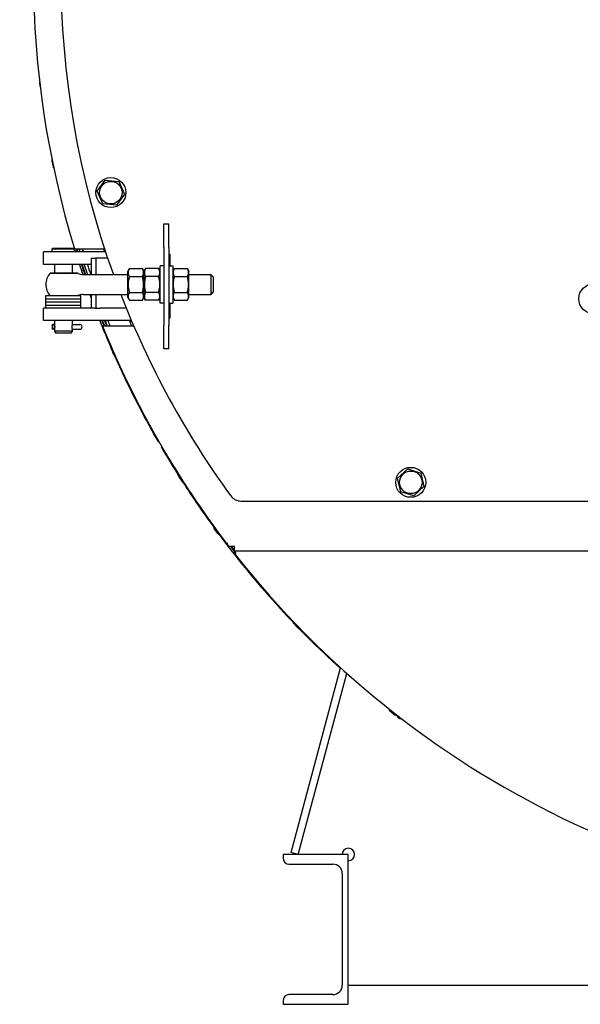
# Model space of a CAD drawing. Header units: millimetres. Extents: x -4279 to 763, y -2511 to 846.
# Tile 20 of 26: x -763 to -314, y -846 to -58. Entities that reach past the tile are written whole.
import ezdxf

# ---------------------------------------------------------------- set-up
doc = ezdxf.new("R2010")
doc.units = ezdxf.units.MM
doc.linetypes.add('K5LT_BASIC', pattern=[0])
doc.layers.add('Системный слой (1)', color=7, linetype='Continuous', true_color=0x282828)

# ---------------------------------------------------------------- blocks, each defined once
blk = doc.blocks.new('U9')
at = {"layer": 'Системный слой (1)', "color": 150, "linetype": 'K5LT_BASIC', "lineweight": 30, "true_color": 0x0080ff}
for start, end in [(210.30964, 212.28406), (212.80213, 216.09014), (216.60822, 227.68044)]:
    blk.add_arc((0, -21.44), 752, start, end, dxfattribs=at)
blk = doc.blocks.new('U15')
at = {"layer": 'Системный слой (1)', "color": 150, "linetype": 'K5LT_BASIC', "lineweight": 30, "true_color": 0x0080ff}
for p, q in [((-712.13, -261.94), (-676.5, -261.94)), ((-627.5, -261.94), (-610, -261.94))]:
    blk.add_line(p, q, dxfattribs=at)
blk = doc.blocks.new('U16')
at = {"layer": 'Системный слой (1)', "color": 150, "linetype": 'K5LT_BASIC', "lineweight": 30, "true_color": 0x0080ff}
for p, q in [((-712.13, -277.94), (-676.5, -277.94)), ((-627.5, -277.94), (-610, -277.94))]:
    blk.add_line(p, q, dxfattribs=at)
blk = doc.blocks.new('U17')
at = {"layer": 'Системный слой (1)', "color": 150, "linetype": 'K5LT_BASIC', "lineweight": 30, "true_color": 0x0080ff}
for p, q in [((-608, -263.94), (-608, -269.94)), ((-608, -269.94), (-608, -275.94))]:
    blk.add_line(p, q, dxfattribs=at)
blk = doc.blocks.new('U18')
at = {"layer": 'Системный слой (1)', "color": 150, "linetype": 'K5LT_BASIC', "lineweight": 30, "true_color": 0x0080ff}
for p, q in [((-610, -261.94), (-610, -269.94)), ((-610, -269.94), (-610, -277.94))]:
    blk.add_line(p, q, dxfattribs=at)
blk = doc.blocks.new('U26')
at = {"layer": 'Системный слой (1)', "color": 150, "linetype": 'K5LT_BASIC', "lineweight": 30, "true_color": 0x0080ff}
for p, q in [((-690.07, -320.93), (-689.07, -323.22)), ((-689.07, -323.22), (-688.06, -325.51))]:
    blk.add_line(p, q, dxfattribs=at)
blk = doc.blocks.new('U27')
at = {"layer": 'Системный слой (1)', "color": 150, "linetype": 'K5LT_BASIC', "lineweight": 30, "true_color": 0x0080ff}
for p, q in [((-737.26, -170.91), (-736.75, -173.36)), ((-736.75, -173.36), (-736.25, -175.8))]:
    blk.add_line(p, q, dxfattribs=at)
blk = doc.blocks.new('U51')
at = {"layer": 'Системный слой (1)', "color": 150, "linetype": 'K5LT_BASIC', "lineweight": 30, "true_color": 0x0080ff}
for start, end in [(115.92849, 116.78819), (115.90144, 115.91344), (158.09556, 158.3011), (161.06903, 161.95446), (162.75554, 162.95526), (197.04474, 197.24446), (198.04554, 198.68903), (201.6989, 202.0691), (217.60535, 217.87613)]:
    blk.add_arc((0, -21.44), 750.55, start, end, dxfattribs=at)
blk = doc.blocks.new('U52')
at = {"layer": 'Системный слой (1)', "color": 150, "linetype": 'K5LT_BASIC', "lineweight": 30, "true_color": 0x0080ff}
blk.add_arc((0, -21.44), 750, 217.87613, 217.9826, dxfattribs=at)
blk = doc.blocks.new('U53')
at = {"layer": 'Системный слой (1)', "color": 150, "linetype": 'K5LT_BASIC', "lineweight": 30, "true_color": 0x0080ff}
for start, end in [(115.84193, 116.70485), (158.07866, 158.28438), (161.05462, 161.94077), (162.7425, 162.94238), (197.05762, 197.2575), (198.05923, 198.70325), (201.71562, 202.08613), (217.63772, 217.87613)]:
    blk.add_arc((0, -21.44), 750, start, end, dxfattribs=at)
blk = doc.blocks.new('U60')
at = {"layer": 'Системный слой (1)', "color": 150, "linetype": 'K5LT_BASIC', "lineweight": 30, "true_color": 0x0080ff}
for p, q in [((-721, -302.09), (-721.04, -302.1)), ((-721.04, -305.78), (-721, -305.79))]:
    blk.add_line(p, q, dxfattribs=at)
blk = doc.blocks.new('U61')
at = {"layer": 'Системный слой (1)', "color": 150, "linetype": 'K5LT_BASIC', "lineweight": 30, "true_color": 0x0080ff}
for p, q in [((-735, -305.79), (-734.96, -305.79)), ((-721.04, -305.79), (-721, -305.79))]:
    blk.add_line(p, q, dxfattribs=at)
blk = doc.blocks.new('U62')
at = {"layer": 'Системный слой (1)', "color": 150, "linetype": 'K5LT_BASIC', "lineweight": 30, "true_color": 0x0080ff}
for p, q in [((-735, -302.09), (-734.96, -302.09)), ((-721.04, -302.09), (-721, -302.09))]:
    blk.add_line(p, q, dxfattribs=at)
blk = doc.blocks.new('U64')
at = {"layer": 'Системный слой (1)', "color": 150, "linetype": 'K5LT_BASIC', "lineweight": 30, "true_color": 0x0080ff}
for start, end in [(197.09286, 197.29318), (198.09667, 198.74212), (201.76135, 202.13273)]:
    blk.add_arc((0, -21.44), 748.5, start, end, dxfattribs=at)
blk = doc.blocks.new('U65')
at = {"layer": 'Системный слой (1)', "color": 150, "linetype": 'K5LT_BASIC', "lineweight": 30, "true_color": 0x0080ff}
for start, end in [(197.15191, 197.35297), (198.15943, 198.80729)]:
    blk.add_arc((0, -21.44), 746, start, end, dxfattribs=at)
blk = doc.blocks.new('U67')
at = {"layer": 'Системный слой (1)', "color": 150, "linetype": 'K5LT_BASIC', "lineweight": 30, "true_color": 0x0080ff}
for p, q in [((-605.88, -467.3), (-607.36, -465.29)), ((-604.4, -469.32), (-605.88, -467.3))]:
    blk.add_line(p, q, dxfattribs=at)
blk = doc.blocks.new('U75')
at = {"layer": 'Системный слой (1)', "color": 150, "linetype": 'K5LT_BASIC', "lineweight": 30, "true_color": 0x0080ff}
for p, q in [((-721, -253.94), (-721, -260.94)), ((-721, -298.94), (-721, -301.94)), ((-721, -305.94), (-721, -307.34))]:
    blk.add_line(p, q, dxfattribs=at)
blk = doc.blocks.new('U76')
at = {"layer": 'Системный слой (1)', "color": 150, "linetype": 'K5LT_BASIC', "lineweight": 30, "true_color": 0x0080ff}
for p, q in [((-721.23, -303.05), (-721.29, -303.94)), ((-721.29, -303.94), (-721.18, -305.16)), ((-721.06, -302.15), (-721.23, -303.05)), ((-721.18, -305.16), (-721.02, -305.87)), ((-721.01, -301.98), (-721.06, -302.15)), ((-721.04, -302.09), (-721.01, -301.98)), ((-721.02, -305.87), (-721.04, -305.79))]:
    blk.add_line(p, q, dxfattribs=at)
blk = doc.blocks.new('U77')
at = {"layer": 'Системный слой (1)', "color": 150, "linetype": 'K5LT_BASIC', "lineweight": 30, "true_color": 0x0080ff}
for p, q in [((-734.99, -305.9), (-734.94, -305.73)), ((-734.96, -305.79), (-734.99, -305.9)), ((-734.82, -302.73), (-734.98, -302.01)), ((-734.98, -302.01), (-734.96, -302.09)), ((-734.94, -305.73), (-734.77, -304.83)), ((-734.71, -303.94), (-734.82, -302.73)), ((-734.77, -304.83), (-734.71, -303.94))]:
    blk.add_line(p, q, dxfattribs=at)
blk = doc.blocks.new('U78')
at = {"layer": 'Системный слой (1)', "color": 150, "linetype": 'K5LT_BASIC', "lineweight": 30, "true_color": 0x0080ff}
for p, q in [((-737, -241.54), (-728, -241.54)), ((-728, -241.54), (-719, -241.54))]:
    blk.add_line(p, q, dxfattribs=at)
blk = doc.blocks.new('U79')
at = {"layer": 'Системный слой (1)', "color": 150, "linetype": 'K5LT_BASIC', "lineweight": 30, "true_color": 0x0080ff}
for p, q in [((-735, -253.94), (-735, -260.94)), ((-735, -298.94), (-735, -301.94)), ((-735, -305.94), (-735, -307.34))]:
    blk.add_line(p, q, dxfattribs=at)
blk = doc.blocks.new('U80')
at = {"layer": 'Системный слой (1)', "color": 150, "linetype": 'K5LT_BASIC', "lineweight": 30, "true_color": 0x0080ff}
for p, q in [((-736.4, -240.94), (-728, -240.94)), ((-728, -240.94), (-719.6, -240.94))]:
    blk.add_line(p, q, dxfattribs=at)
blk = doc.blocks.new('U102')
at = {"layer": 'Системный слой (1)', "color": 150, "linetype": 'K5LT_BASIC', "lineweight": 30, "true_color": 0x0080ff}
for start, end in [(162.98913, 163.04091), (163.3354, 197.01087)]:
    blk.add_arc((0, -21.44), 752, start, end, dxfattribs=at)
blk = doc.blocks.new('U106')
at = {"layer": 'Системный слой (1)', "color": 150, "linetype": 'K5LT_BASIC', "lineweight": 30, "true_color": 0x0080ff}
for p, q in [((-702.81, -288.94), (-713.65, -288.94)), ((-677.68, -288.94), (-698.53, -288.94))]:
    blk.add_line(p, q, dxfattribs=at)
blk = doc.blocks.new('U108')
at = {"layer": 'Системный слой (1)', "color": 150, "linetype": 'K5LT_BASIC', "lineweight": 30, "true_color": 0x0080ff}
for start, end in [(156.26846, 156.4787), (203.5213, 203.73154)]:
    blk.add_arc((-20, -21.44), 680, start, end, dxfattribs=at)
blk = doc.blocks.new('U109')
at = {"layer": 'Системный слой (1)', "color": 150, "linetype": 'K5LT_BASIC', "lineweight": 30, "true_color": 0x0080ff}
for start, end in [(162.2954, 162.4601), (197.5399, 197.7046)]:
    blk.add_arc((0, -21.44), 730, start, end, dxfattribs=at)
blk = doc.blocks.new('U113')
at = {"layer": 'Системный слой (1)', "color": 150, "linetype": 'K5LT_BASIC', "lineweight": 30, "true_color": 0x0080ff}
for p, q in [((-640.5, -254.94), (-640.5, -269.95)), ((-640.5, -269.95), (-640.5, -284.94))]:
    blk.add_line(p, q, dxfattribs=at)
blk = doc.blocks.new('U126')
at = {"layer": 'Системный слой (1)', "color": 150, "linetype": 'K5LT_BASIC', "lineweight": 30, "true_color": 0x0080ff}
for start, end in [(116.62128, 117.19104), (158.13997, 158.34506), (161.10692, 161.70778), (162.78983, 162.98913), (197.01087, 197.01094), (197.03675, 197.21017), (198.00955, 198.65108), (199.94332, 200.17888), (201.65494, 203.19936), (203.26749, 203.39178), (203.90986, 208.0934), (208.3837, 209.77883)]:
    blk.add_arc((0, -21.44), 752, start, end, dxfattribs=at)
blk = doc.blocks.new('U128')
at = {"layer": 'Системный слой (1)', "color": 150, "linetype": 'K5LT_BASIC', "lineweight": 30, "true_color": 0x0080ff}
for q in [(-650.5, -254.94), (-650.5, -284.94)]:
    blk.add_line((-650.5, -284.94), q, dxfattribs=at)
blk = doc.blocks.new('U130')
at = {"layer": 'Системный слой (1)', "color": 150, "linetype": 'K5LT_BASIC', "lineweight": 30, "true_color": 0x0080ff}
for p, q in [((-705.84, -248.94), (-705.84, -261.94)), ((-705.84, -277.94), (-705.84, -288.94))]:
    blk.add_line(p, q, dxfattribs=at)
blk = doc.blocks.new('U131')
at = {"layer": 'Системный слой (1)', "color": 150, "linetype": 'K5LT_BASIC', "lineweight": 30, "true_color": 0x0080ff}
for p, q in [((-702.07, -248.94), (-702.07, -261.94)), ((-702.07, -277.94), (-702.07, -288.94))]:
    blk.add_line(p, q, dxfattribs=at)
blk = doc.blocks.new('U144')
at = {"layer": 'Системный слой (1)', "color": 150, "linetype": 'K5LT_BASIC', "lineweight": 30, "true_color": 0x0080ff}
for p, q in [((-742, -286.44), (-728, -286.44)), ((-728, -286.44), (-714, -286.44))]:
    blk.add_line(p, q, dxfattribs=at)
blk = doc.blocks.new('U145')
at = {"layer": 'Системный слой (1)', "color": 150, "linetype": 'K5LT_BASIC', "lineweight": 30, "true_color": 0x0080ff}
for p, q in [((-742, -283.94), (-728, -283.94)), ((-728, -283.94), (-714, -283.94))]:
    blk.add_line(p, q, dxfattribs=at)
blk = doc.blocks.new('U148')
at = {"layer": 'Системный слой (1)', "color": 150, "linetype": 'K5LT_BASIC', "lineweight": 30, "true_color": 0x0080ff}
for p, q in [((-742, -286.44), (-728, -286.44)), ((-728, -286.44), (-714, -286.44))]:
    blk.add_line(p, q, dxfattribs=at)
blk = doc.blocks.new('U149')
at = {"layer": 'Системный слой (1)', "color": 150, "linetype": 'K5LT_BASIC', "lineweight": 30, "true_color": 0x0080ff}
for p, q in [((-742, -281.44), (-728, -281.44)), ((-728, -281.44), (-714, -281.44))]:
    blk.add_line(p, q, dxfattribs=at)
blk = doc.blocks.new('U150')
at = {"layer": 'Системный слой (1)', "color": 150, "linetype": 'K5LT_BASIC', "lineweight": 30, "true_color": 0x0080ff}
for p, q in [((-742, -283.94), (-728, -283.94)), ((-728, -283.94), (-714, -283.94))]:
    blk.add_line(p, q, dxfattribs=at)
blk = doc.blocks.new('U151')
at = {"layer": 'Системный слой (1)', "color": 150, "linetype": 'K5LT_BASIC', "lineweight": 30, "true_color": 0x0080ff}
for p, q in [((-742, -281.44), (-728, -281.44)), ((-728, -281.44), (-714, -281.44))]:
    blk.add_line(p, q, dxfattribs=at)
blk = doc.blocks.new('U152')
at = {"layer": 'Системный слой (1)', "color": 150, "linetype": 'K5LT_BASIC', "lineweight": 30, "true_color": 0x0080ff}
for p, q in [((-742, -278.94), (-728, -278.94)), ((-728, -278.94), (-714, -278.94))]:
    blk.add_line(p, q, dxfattribs=at)
blk = doc.blocks.new('U176')
at = {"layer": 'Системный слой (1)', "color": 150, "linetype": 'K5LT_BASIC', "lineweight": 30, "true_color": 0x0080ff}
for p, q in [((-642.5, -254.94), (-642.5, -246.44)), ((-642.5, -296.44), (-642.5, -284.94))]:
    blk.add_line(p, q, dxfattribs=at)
blk = doc.blocks.new('U177')
at = {"layer": 'Системный слой (1)', "color": 150, "linetype": 'K5LT_BASIC', "lineweight": 30, "true_color": 0x0080ff}
for start, end in [(159.94282, 199.79966), (201.17806, 216.0557)]:
    blk.add_arc((-20, -21.44), 710, start, end, dxfattribs=at)
blk = doc.blocks.new('U178')
at = {"layer": 'Системный слой (1)', "color": 150, "linetype": 'K5LT_BASIC', "lineweight": 30, "true_color": 0x0080ff}
for p, q in [((-712.13, -277.94), (-676.5, -277.94)), ((-627.5, -277.94), (-610, -277.94))]:
    blk.add_line(p, q, dxfattribs=at)
blk = doc.blocks.new('U179')
at = {"layer": 'Системный слой (1)', "color": 150, "linetype": 'K5LT_BASIC', "lineweight": 30, "true_color": 0x0080ff}
for p, q in [((-712.13, -261.94), (-676.5, -261.94)), ((-627.5, -261.94), (-610, -261.94))]:
    blk.add_line(p, q, dxfattribs=at)

msp = doc.modelspace()

# ---------------------------------------------------------------- linework, layer by layer
at = {"layer": 'Системный слой (1)', "color": 150, "linetype": 'K5LT_BASIC', "lineweight": 30, "true_color": 0x0080ff}
for p, q in [((-747.06, -108.94), (-746.54, -111.87)), ((-700.93, -195.31), (-694.5, -186.42)), ((-694.5, -186.42), (-683.58, -187.56)), ((-683.58, -187.56), (-679.11, -197.58)), ((-696.46, -205.32), (-700.93, -195.31)), ((-679.11, -197.58), (-685.55, -206.46)), ((-685.55, -206.46), (-696.46, -205.32)), ((-647.5, -221.44), (-643.5, -221.44)), ((-647.5, -240.44), (-647.5, -221.44)), ((-643.5, -240.44), (-643.5, -221.44)), ((-744, -253.94), (-744, -243.94)), ((-712.9, -243.94), (-744, -243.94)), ((-737, -241.54), (-736.4, -240.94)), ((-737, -243.94), (-737, -241.54)), ((-719, -241.54), (-719.6, -240.94)), ((-719.1, -241.44), (-695.06, -241.44)), ((-719, -243.94), (-719, -241.54)), ((-694.24, -243.94), (-712.9, -243.94)), ((-694.4, -243.44), (-695.43, -243.44)), ((-647.5, -240.44), (-647.5, -302.44)), ((-643.5, -240.44), (-643.5, -302.44)), ((-705.84, -248.94), (-702.07, -248.94)), ((-692.57, -248.94), (-702.07, -248.94)), ((-643, -245.94), (-643.5, -245.94)), ((-712.9, -253.94), (-744, -253.94)), ((-705.84, -253.94), (-712.9, -253.94)), ((-676.5, -259.49), (-675.2, -257.24)), ((-676.5, -280.39), (-676.5, -259.49)), ((-675.2, -257.24), (-664.8, -257.24)), ((-664.8, -257.24), (-663.5, -259.49)), ((-662.2, -257.24), (-663.5, -259.49)), ((-663.5, -259.49), (-663.5, -280.39)), ((-663.5, -280.39), (-663.5, -259.49)), ((-651.8, -257.24), (-662.2, -257.24)), ((-650.5, -259.49), (-651.8, -257.24)), ((-647.5, -254.94), (-650.5, -254.94)), ((-643.5, -254.94), (-640.5, -254.94)), ((-640.5, -259.49), (-639.2, -257.24)), ((-639.2, -257.24), (-628.8, -257.24)), ((-628.8, -257.24), (-627.5, -259.49)), ((-627.5, -280.39), (-627.5, -259.49)), ((-718.74, -260.94), (-738.72, -260.94)), ((-738.72, -260.94), (-718.74, -260.94)), ((-718.74, -260.94), (-716.48, -260.94)), ((-716.48, -260.94), (-718.74, -260.94)), ((-675.2, -263.59), (-664.8, -263.59)), ((-651.8, -263.59), (-662.2, -263.59)), ((-639.2, -263.59), (-628.8, -263.59)), ((-608, -263.94), (-610, -261.94)), ((-608, -263.94), (-610, -261.94)), ((-610, -261.94), (-610, -277.94)), ((-608, -263.94), (-608, -275.94)), ((-608, -275.94), (-610, -277.94)), ((-608, -275.94), (-610, -277.94)), ((-742, -281.44), (-742, -278.94)), ((-742, -283.94), (-742, -281.44)), ((-714, -281.44), (-714, -278.94)), ((-714, -283.94), (-714, -281.44)), ((-676.5, -280.39), (-675.2, -282.64)), ((-675.2, -276.29), (-664.8, -276.29)), ((-675.2, -282.64), (-664.8, -282.64)), ((-664.8, -282.64), (-663.5, -280.39)), ((-662.2, -282.64), (-663.5, -280.39)), ((-651.8, -276.29), (-662.2, -276.29)), ((-651.8, -282.64), (-662.2, -282.64)), ((-650.5, -280.39), (-651.8, -282.64)), ((-640.5, -280.39), (-639.2, -282.64)), ((-639.2, -276.29), (-628.8, -276.29)), ((-639.2, -282.64), (-628.8, -282.64)), ((-628.8, -282.64), (-627.5, -280.39)), ((-713.65, -288.94), (-744, -288.94)), ((-744, -298.94), (-744, -288.94)), ((-742, -286.44), (-742, -283.94)), ((-742, -288.94), (-742, -286.44)), ((-714, -286.44), (-714, -283.94)), ((-714, -288.94), (-714, -286.44)), ((-702.81, -288.94), (-702.07, -288.94)), ((-702.07, -288.94), (-698.53, -288.94)), ((-647.5, -284.94), (-650.5, -284.94)), ((-643.5, -284.94), (-640.5, -284.94)), ((-713.65, -298.94), (-744, -298.94)), ((-673.52, -298.94), (-713.65, -298.94)), ((-674.99, -299.44), (-673.31, -299.44)), ((-643.5, -296.94), (-643, -296.94)), ((-736.85, -305.79), (-736.85, -302.09)), ((-721, -307.34), (-735, -307.34)), ((-735, -307.34), (-734.08, -308.94)), ((-721, -307.34), (-721.92, -308.94)), ((-721, -302.09), (-717.49, -302.09)), ((-721, -305.79), (-717.49, -305.79)), ((-717.49, -302.09), (-714.85, -302.09)), ((-717.49, -305.79), (-714.85, -305.79)), ((-671.59, -303.44), (-696.58, -303.44)), ((-647.5, -321.44), (-647.5, -302.44)), ((-643.5, -321.44), (-643.5, -302.44)), ((-721.92, -308.94), (-734.08, -308.94)), ((-691.12, -317.89), (-690.19, -319.95)), ((-643.5, -321.44), (-647.5, -321.44)), ((-662.14, -378.26), (-664.26, -373.73)), ((-460.49, -425.23), (-452.46, -417.75)), ((-452.46, -417.75), (-441.97, -420.97)), ((-635.48, -423.99), (-632.79, -428.21)), ((-458.03, -435.92), (-460.49, -425.23)), ((-441.97, -420.97), (-439.51, -431.66)), ((-439.51, -431.66), (-447.54, -439.13)), ((-447.54, -439.13), (-458.03, -435.92)), ((-585.91, -443.44), (-298, -443.44)), ((-601.54, -472.57), (-598.52, -476.56)), ((-595.81, -479.44), (-591.15, -479.44)), ((-591.15, -483.44), (-591.15, -479.44)), ((-592, -481.91), (-592.44, -482.25)), ((-147.3, -483.44), (-591.15, -483.44)), ((-591.15, -485.44), (-591.15, -483.44)), ((-540.65, -544.67), (-544.06, -541.01)), ((-545.8, -724.89), (-506.15, -576.93)), ((-540, -726.44), (-501.15, -581.44)), ((-466.64, -611.47), (-462.71, -614.56)), ((-459.43, -617.23), (-461.58, -614.92)), ((-540, -726.44), (-545.8, -724.89)), ((-500, -726.44), (-552, -726.44)), ((-552, -726.44), (-552, -729.74)), ((-500, -846.44), (-500, -726.44)), ((-547.5, -734.24), (-512.3, -734.24)), ((-504.8, -741.74), (-504.8, -831.14)), ((500, -831.44), (-500, -831.44)), ((-552, -843.14), (-552, -846.44)), ((-512.3, -838.64), (-547.5, -838.64)), ((-552, -846.44), (-500, -846.44))]:
    msp.add_line(p, q, dxfattribs=at)
for centre, radius in [((-690.02, -196.44), 12), ((-690.02, -196.44), 9.03), ((-303.5, -281.44), 12), ((-450, -428.44), 12), ((-450, -428.44), 9.03)]:
    msp.add_circle(centre, radius, dxfattribs=at)
for centre, radius, start, end in [((-745.39, -108.64), 1.7, 160.85421, 190), ((-735.59, -170.56), 1.7, 159.69108, 191.65082), ((-734.58, -175.46), 1.7, 191.65082, 223.61055), ((-643, -246.44), 0.5, 0, 90), ((-728, -269.94), 14, 139.99485, 180), ((-728, -269.94), 14, 139.99485, 180), ((-712.13, -251.94), 10, 244.15807, 270), ((-712.13, -251.94), 10, 244.15807, 270), ((-728, -269.94), 14, 180, 220.00515), ((-728, -269.94), 14, 180, 220.00515), ((-712.13, -287.94), 10, 90, 115.84193), ((-712.13, -287.94), 10, 90, 115.84193), ((0, -21.44), 748, 201.77664, 202.14831), ((0, -21.44), 746, 201.83802, 202.21085), ((0, -21.44), 730, 202.3846, 202.72455), ((-643, -296.44), 0.5, 270, 0), ((-736.85, -303.94), 1.85, 270, 90), ((-714.85, -303.94), 1.85, 270, 90), ((0, -21.44), 751.5, 202.03973, 212.70085), ((-689.56, -317.19), 1.7, 157.54274, 204.16876), ((-688.51, -320.24), 1.7, 147.2115, 203.65082), ((-686.51, -324.82), 1.7, 203.65082, 260.09013), ((-662.71, -373.01), 1.7, 168.00855, 205), ((-660.6, -377.54), 1.7, 205, 261.05824), ((-648.36, -392.44), 5, 209.77883, 235.70422), ((-646.62, -399.44), 3, 176.68896, 210.30964), ((-634.05, -423.08), 1.7, 156.10378, 212.54309), ((-631.36, -427.3), 1.7, 212.54309, 268.98241), ((0, -21.44), 751.5, 212.70085, 217.54958), ((-585.91, -433.44), 10, 216.0557, 270), ((-605.99, -464.28), 1.7, 159.90987, 216.34918), ((-603.03, -468.31), 1.7, 216.34918, 272.7885), ((-600.18, -471.54), 1.7, 176.48934, 217.05882), ((-597.17, -475.53), 1.7, 217.05882, 295.57558), ((0, -21.44), 748, 217.75596, 217.78596), ((0, -21.44), 750.55, 217.87613, 218.18578), ((0, -21.44), 751.5, 218.12883, 270), ((-542.81, -539.85), 1.7, 165.65235, 223.03124), ((-539.4, -543.51), 1.7, 223.03124, 284.97409), ((-465.59, -610.13), 1.7, 175.4115, 231.85082), ((-461.66, -613.22), 1.7, 231.85082, 288.29013), ((-458.18, -616.07), 1.7, 223.03124, 293.44213), ((-500, -726.44), 5, 270, 180), ((-547.5, -729.74), 4.5, 180, 270), ((-512.3, -741.74), 7.5, 0, 90), ((-512.3, -831.14), 7.5, 270, 0), ((-547.5, -843.14), 4.5, 90, 180)]:
    msp.add_arc(centre, radius, start, end, dxfattribs=at)
for points, knots in [([(-675.2, -257.24), (-675.36, -257.52), (-675.6, -257.98), (-675.85, -258.6), (-676, -259.08), (-676.1, -259.51), (-676.16, -259.92), (-676.19, -260.31), (-676.18, -260.68), (-676.15, -261.03), (-676.08, -261.43), (-675.96, -261.93), (-675.69, -262.67), (-675.4, -263.24), (-675.2, -263.59)], [0, 0, 0, 0, 2.031939, 3.311633, 4.396645, 5.423589, 6.350589, 7.262712, 8.121744, 8.934797, 9.734458, 10.915408, 12.440477, 15, 15, 15, 15]), ([(-664.8, -263.59), (-664.64, -263.31), (-664.4, -262.85), (-664.15, -262.23), (-664, -261.75), (-663.9, -261.32), (-663.84, -260.91), (-663.81, -260.52), (-663.82, -260.15), (-663.85, -259.8), (-663.92, -259.4), (-664.04, -258.9), (-664.31, -258.16), (-664.6, -257.59), (-664.8, -257.24)], [0, 0, 0, 0, 2.031939, 3.311633, 4.396645, 5.423589, 6.350589, 7.262712, 8.121744, 8.934797, 9.734458, 10.915408, 12.440477, 15, 15, 15, 15]), ([(-662.2, -257.24), (-662.36, -257.52), (-662.6, -257.98), (-662.85, -258.6), (-663, -259.08), (-663.1, -259.51), (-663.16, -259.92), (-663.19, -260.31), (-663.18, -260.68), (-663.15, -261.03), (-663.08, -261.43), (-662.96, -261.93), (-662.69, -262.67), (-662.4, -263.24), (-662.2, -263.59)], [0, 0, 0, 0, 2.031939, 3.311633, 4.396645, 5.423589, 6.350589, 7.262712, 8.121744, 8.934797, 9.734458, 10.915408, 12.440477, 15, 15, 15, 15]), ([(-651.8, -263.59), (-651.64, -263.31), (-651.4, -262.85), (-651.15, -262.23), (-651, -261.75), (-650.9, -261.32), (-650.84, -260.91), (-650.81, -260.52), (-650.82, -260.15), (-650.85, -259.8), (-650.92, -259.4), (-651.04, -258.9), (-651.31, -258.16), (-651.6, -257.59), (-651.8, -257.24)], [0, 0, 0, 0, 2.031939, 3.311633, 4.396645, 5.423589, 6.350589, 7.262712, 8.121744, 8.934797, 9.734458, 10.915408, 12.440477, 15, 15, 15, 15]), ([(-639.2, -257.24), (-639.36, -257.52), (-639.6, -257.98), (-639.85, -258.6), (-640, -259.08), (-640.1, -259.51), (-640.16, -259.92), (-640.19, -260.31), (-640.18, -260.68), (-640.15, -261.03), (-640.08, -261.43), (-639.96, -261.93), (-639.69, -262.67), (-639.4, -263.24), (-639.2, -263.59)], [0, 0, 0, 0, 2.031939, 3.311633, 4.396645, 5.423589, 6.350589, 7.262712, 8.121744, 8.934797, 9.734458, 10.915408, 12.440477, 15, 15, 15, 15]), ([(-628.8, -263.59), (-628.64, -263.31), (-628.4, -262.85), (-628.15, -262.23), (-628, -261.75), (-627.9, -261.32), (-627.84, -260.91), (-627.81, -260.52), (-627.82, -260.15), (-627.85, -259.8), (-627.92, -259.4), (-628.04, -258.9), (-628.31, -258.16), (-628.6, -257.59), (-628.8, -257.24)], [0, 0, 0, 0, 2.031939, 3.311633, 4.396645, 5.423589, 6.350589, 7.262712, 8.121744, 8.934797, 9.734458, 10.915408, 12.440477, 15, 15, 15, 15]), ([(-675.2, -263.59), (-675.29, -263.89), (-675.49, -264.64), (-675.81, -266.02), (-676.03, -267.4), (-676.13, -268.47), (-676.16, -269.06), (-676.18, -269.45), (-676.18, -269.77), (-676.18, -270.12), (-676.18, -270.55), (-676.15, -271.07), (-676.1, -271.83), (-675.97, -272.91), (-675.74, -274.15), (-675.47, -275.31), (-675.29, -275.97), (-675.2, -276.29)], [0, 0, 0, 0, 3.152296, 8.024027, 14.430358, 17.4743, 18.996271, 20.518242, 21.409855, 22.301468, 24.084694, 25.867919, 27.651145, 31.792504, 37.072525, 40.536262, 44, 44, 44, 44]), ([(-664.8, -276.29), (-664.71, -276), (-664.51, -275.24), (-664.19, -273.87), (-663.97, -272.48), (-663.87, -271.42), (-663.84, -270.82), (-663.82, -270.44), (-663.82, -270.11), (-663.82, -269.77), (-663.82, -269.33), (-663.85, -268.81), (-663.9, -268.06), (-664.03, -266.97), (-664.26, -265.73), (-664.53, -264.57), (-664.71, -263.92), (-664.8, -263.59)], [0, 0, 0, 0, 3.152296, 8.024027, 14.430358, 17.4743, 18.996271, 20.518242, 21.409855, 22.301468, 24.084694, 25.867919, 27.651145, 31.792504, 37.072525, 40.536262, 44, 44, 44, 44]), ([(-662.2, -263.59), (-662.29, -263.89), (-662.49, -264.64), (-662.81, -266.02), (-663.03, -267.4), (-663.13, -268.47), (-663.16, -269.06), (-663.18, -269.45), (-663.18, -269.77), (-663.18, -270.12), (-663.18, -270.55), (-663.15, -271.07), (-663.1, -271.83), (-662.97, -272.91), (-662.74, -274.15), (-662.47, -275.31), (-662.29, -275.97), (-662.2, -276.29)], [0, 0, 0, 0, 3.152296, 8.024027, 14.430358, 17.4743, 18.996271, 20.518242, 21.409855, 22.301468, 24.084694, 25.867919, 27.651145, 31.792504, 37.072525, 40.536262, 44, 44, 44, 44]), ([(-651.8, -276.29), (-651.71, -276), (-651.51, -275.24), (-651.19, -273.87), (-650.97, -272.48), (-650.87, -271.42), (-650.84, -270.82), (-650.82, -270.44), (-650.82, -270.11), (-650.82, -269.77), (-650.82, -269.33), (-650.85, -268.81), (-650.9, -268.06), (-651.03, -266.97), (-651.26, -265.73), (-651.53, -264.57), (-651.71, -263.92), (-651.8, -263.59)], [0, 0, 0, 0, 3.152296, 8.024027, 14.430358, 17.4743, 18.996271, 20.518242, 21.409855, 22.301468, 24.084694, 25.867919, 27.651145, 31.792504, 37.072525, 40.536262, 44, 44, 44, 44]), ([(-639.2, -263.59), (-639.29, -263.89), (-639.49, -264.64), (-639.81, -266.02), (-640.03, -267.4), (-640.13, -268.47), (-640.16, -269.06), (-640.18, -269.45), (-640.18, -269.77), (-640.18, -270.12), (-640.18, -270.55), (-640.15, -271.07), (-640.1, -271.83), (-639.97, -272.91), (-639.74, -274.15), (-639.47, -275.31), (-639.29, -275.97), (-639.2, -276.29)], [0, 0, 0, 0, 3.152296, 8.024027, 14.430358, 17.4743, 18.996271, 20.518242, 21.409855, 22.301468, 24.084694, 25.867919, 27.651145, 31.792504, 37.072525, 40.536262, 44, 44, 44, 44]), ([(-628.8, -276.29), (-628.71, -276), (-628.51, -275.24), (-628.19, -273.87), (-627.97, -272.48), (-627.87, -271.42), (-627.84, -270.82), (-627.82, -270.44), (-627.82, -270.11), (-627.82, -269.77), (-627.82, -269.33), (-627.85, -268.81), (-627.9, -268.06), (-628.03, -266.97), (-628.26, -265.73), (-628.53, -264.57), (-628.71, -263.92), (-628.8, -263.59)], [0, 0, 0, 0, 3.152296, 8.024027, 14.430358, 17.4743, 18.996271, 20.518242, 21.409855, 22.301468, 24.084694, 25.867919, 27.651145, 31.792504, 37.072525, 40.536262, 44, 44, 44, 44]), ([(-675.2, -276.29), (-675.36, -276.57), (-675.6, -277.03), (-675.85, -277.65), (-676, -278.13), (-676.1, -278.56), (-676.16, -278.97), (-676.19, -279.36), (-676.18, -279.73), (-676.15, -280.08), (-676.08, -280.48), (-675.96, -280.98), (-675.69, -281.72), (-675.4, -282.29), (-675.2, -282.64)], [0, 0, 0, 0, 2.031939, 3.311633, 4.396645, 5.423589, 6.350589, 7.262712, 8.121744, 8.934797, 9.734458, 10.915408, 12.440477, 15, 15, 15, 15]), ([(-664.8, -282.64), (-664.64, -282.36), (-664.4, -281.9), (-664.15, -281.29), (-664, -280.81), (-663.9, -280.37), (-663.84, -279.96), (-663.81, -279.58), (-663.82, -279.21), (-663.85, -278.85), (-663.92, -278.45), (-664.04, -277.96), (-664.31, -277.21), (-664.6, -276.64), (-664.8, -276.29)], [0, 0, 0, 0, 2.031939, 3.311633, 4.396645, 5.423589, 6.350589, 7.262712, 8.121744, 8.934797, 9.734458, 10.915408, 12.440477, 15, 15, 15, 15]), ([(-662.2, -276.29), (-662.36, -276.57), (-662.6, -277.03), (-662.85, -277.65), (-663, -278.13), (-663.1, -278.56), (-663.16, -278.97), (-663.19, -279.36), (-663.18, -279.73), (-663.15, -280.08), (-663.08, -280.48), (-662.96, -280.98), (-662.69, -281.72), (-662.4, -282.29), (-662.2, -282.64)], [0, 0, 0, 0, 2.031939, 3.311633, 4.396645, 5.423589, 6.350589, 7.262712, 8.121744, 8.934797, 9.734458, 10.915408, 12.440477, 15, 15, 15, 15]), ([(-651.8, -282.64), (-651.64, -282.36), (-651.4, -281.9), (-651.15, -281.29), (-651, -280.81), (-650.9, -280.37), (-650.84, -279.96), (-650.81, -279.58), (-650.82, -279.21), (-650.85, -278.85), (-650.92, -278.45), (-651.04, -277.96), (-651.31, -277.21), (-651.6, -276.64), (-651.8, -276.29)], [0, 0, 0, 0, 2.031939, 3.311633, 4.396645, 5.423589, 6.350589, 7.262712, 8.121744, 8.934797, 9.734458, 10.915408, 12.440477, 15, 15, 15, 15]), ([(-639.2, -276.29), (-639.36, -276.57), (-639.6, -277.03), (-639.85, -277.65), (-640, -278.13), (-640.1, -278.56), (-640.16, -278.97), (-640.19, -279.36), (-640.18, -279.73), (-640.15, -280.08), (-640.08, -280.48), (-639.96, -280.98), (-639.69, -281.72), (-639.4, -282.29), (-639.2, -282.64)], [0, 0, 0, 0, 2.031939, 3.311633, 4.396645, 5.423589, 6.350589, 7.262712, 8.121744, 8.934797, 9.734458, 10.915408, 12.440477, 15, 15, 15, 15]), ([(-628.8, -282.64), (-628.64, -282.36), (-628.4, -281.9), (-628.15, -281.29), (-628, -280.81), (-627.9, -280.37), (-627.84, -279.96), (-627.81, -279.58), (-627.82, -279.21), (-627.85, -278.85), (-627.92, -278.45), (-628.04, -277.96), (-628.31, -277.21), (-628.6, -276.64), (-628.8, -276.29)], [0, 0, 0, 0, 2.031939, 3.311633, 4.396645, 5.423589, 6.350589, 7.262712, 8.121744, 8.934797, 9.734458, 10.915408, 12.440477, 15, 15, 15, 15]), ([(-735, -302.09), (-735.09, -302.09), (-735.26, -302.09), (-735.51, -302.09), (-735.74, -302.1), (-735.97, -302.11), (-736.15, -302.13), (-736.27, -302.16), (-736.31, -302.17)], [0, 0, 0, 0, 1.615726, 3.192239, 4.726786, 6.159909, 7.875093, 9, 9, 9, 9]), ([(-735, -305.79), (-735.09, -305.79), (-735.26, -305.79), (-735.51, -305.79), (-735.74, -305.79), (-735.97, -305.77), (-736.15, -305.75), (-736.27, -305.72), (-736.31, -305.71)], [0, 0, 0, 0, 1.615726, 3.192239, 4.726786, 6.159909, 7.875093, 9, 9, 9, 9])]:
    msp.add_open_spline(points, degree=3, knots=knots, dxfattribs=at)

# ---------------------------------------------------------------- block references
at = {"layer": 'Системный слой (1)'}
for name in ['U177', 'U126', 'U51', 'U53', 'U64', 'U65', 'U108', 'U102', 'U109', 'U27', 'U78', 'U80', 'U130', 'U131', 'U176', 'U79', 'U75', 'U128', 'U113', 'U15', 'U179', 'U18', 'U17', 'U152', 'U149', 'U151', 'U16', 'U178', 'U145', 'U150', 'U144', 'U148', 'U106', 'U62', 'U61', 'U77', 'U76', 'U60', 'U26', 'U9', 'U67', 'U52']:
    msp.add_blockref(name, (0, 0), dxfattribs=at)

doc.saveas('drawing.dxf')
